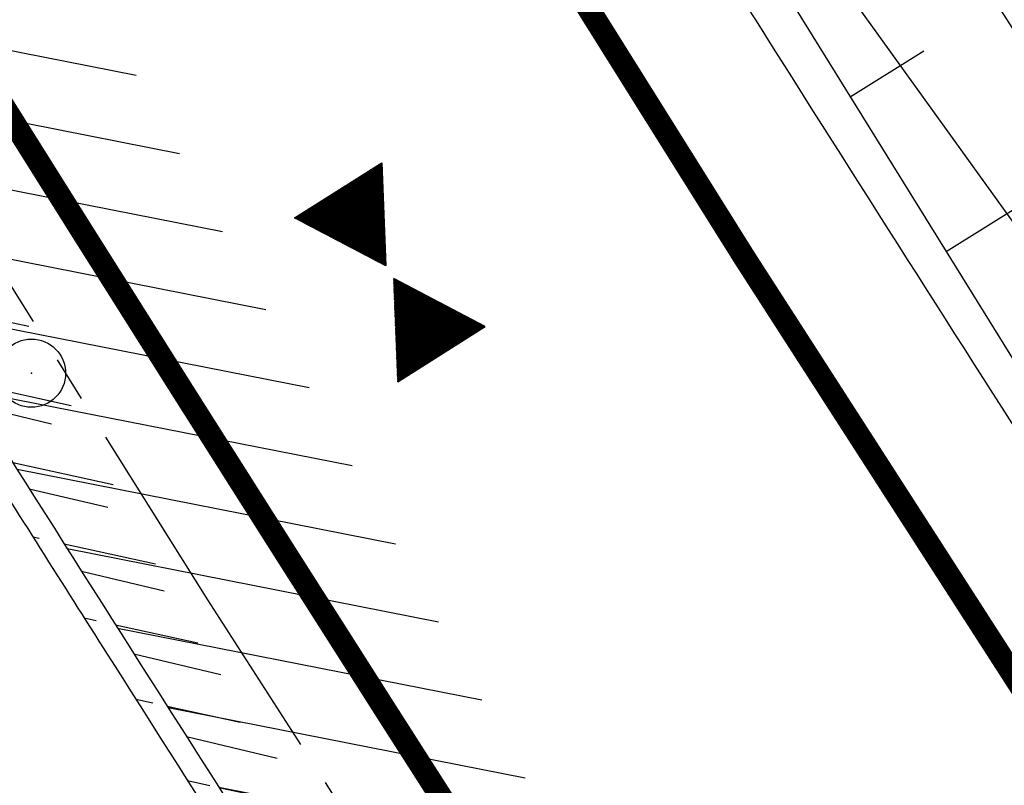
# Model space of a CAD drawing. Extents: x 448150 to 449332, y 437108 to 438384.
# Tile 164 of 172: x 448418 to 448440, y 438098 to 438115. Entities that reach past the tile are written whole.
import ezdxf

# ---------------------------------------------------------------- set-up
doc = ezdxf.new("R2010")
doc.units = 0
doc.header["$LTSCALE"] = 2
doc.header["$MEASUREMENT"] = 0
doc.linetypes.add('ACHSE', pattern=[5.5, 4, -0.5, 0.5, -0.5])
doc.linetypes.add('AUSGEZOGEN', pattern=[0])
doc.layers.get('0').update_dxf_attribs({"linetype": 'AUSGEZOGEN'})
for name, color, linetype in [('211-GRENZL-BAB', 7, 'AUSGEZOGEN'), ('212-GRENZL-BAB', 7, 'AUSGEZOGEN'), ('ACHSETOP', 250, 'ACHSE'), ('BOESCHG', 250, 'AUSGEZOGEN'), ('DB-LS-Waende', 15, 'CONTINUOUS'), ('FBRTOP', 250, 'AUSGEZOGEN'), ('GEF', 1, 'AUSGEZOGEN'), ('MULDE', 250, 'AUSGEZOGEN'), ('SCHLITZRINNE', 200, 'AUSGEZOGEN'), ('SCHSYMBOL', 200, 'AUSGEZOGEN')]:
    doc.layers.add(name, color=color, linetype=linetype)

# ---------------------------------------------------------------- blocks, each defined once
blk = doc.blocks.new('*X41')
at = {"color": 0}
for p, q in [((379.636, 182.407), (379.645, 182.415)), ((379.64, 182.401), (379.654, 182.415)), ((379.643, 182.395), (379.663, 182.415)), ((379.646, 182.39), (379.672, 182.415)), ((379.649, 182.384), (379.68, 182.415)), ((379.653, 182.379), (379.689, 182.415)), ((379.656, 182.373), (379.698, 182.415)), ((379.659, 182.367), (379.707, 182.415)), ((379.662, 182.362), (379.716, 182.415)), ((379.665, 182.356), (379.725, 182.415)), ((379.669, 182.351), (379.733, 182.415)), ((379.672, 182.345), (379.742, 182.415)), ((379.675, 182.339), (379.751, 182.415)), ((379.678, 182.334), (379.76, 182.415)), ((379.682, 182.328), (379.769, 182.415)), ((379.685, 182.323), (379.778, 182.415)), ((379.688, 182.317), (379.786, 182.415)), ((379.691, 182.311), (379.795, 182.415)), ((379.695, 182.306), (379.804, 182.415)), ((379.698, 182.3), (379.813, 182.415)), ((379.701, 182.295), (379.822, 182.415)), ((379.704, 182.289), (379.831, 182.415)), ((379.708, 182.283), (379.839, 182.415)), ((379.711, 182.278), (379.848, 182.415)), ((379.714, 182.272), (379.857, 182.415)), ((379.717, 182.267), (379.866, 182.415)), ((379.72, 182.261), (379.875, 182.415)), ((379.724, 182.255), (379.884, 182.415)), ((379.727, 182.25), (379.892, 182.415)), ((379.73, 182.244), (379.901, 182.415)), ((379.733, 182.239), (379.91, 182.415)), ((379.737, 182.233), (379.919, 182.415)), ((379.74, 182.227), (379.928, 182.415)), ((379.743, 182.222), (379.937, 182.415)), ((379.746, 182.216), (379.946, 182.415)), ((379.75, 182.21), (379.954, 182.415)), ((379.753, 182.205), (379.963, 182.415)), ((379.756, 182.199), (379.972, 182.415)), ((379.759, 182.194), (379.981, 182.415)), ((379.763, 182.188), (379.99, 182.415)), ((379.766, 182.182), (379.999, 182.415)), ((379.769, 182.177), (380.007, 182.415)), ((379.772, 182.171), (380.016, 182.415)), ((379.775, 182.166), (380.025, 182.415)), ((379.779, 182.16), (380.034, 182.415)), ((379.782, 182.154), (380.043, 182.415)), ((379.785, 182.149), (380.052, 182.415)), ((379.788, 182.143), (380.06, 182.415)), ((379.792, 182.138), (380.069, 182.415)), ((379.795, 182.132), (380.078, 182.415)), ((379.798, 182.126), (380.087, 182.415)), ((379.801, 182.121), (380.096, 182.415)), ((379.805, 182.115), (380.105, 182.415)), ((379.808, 182.11), (380.113, 182.415)), ((379.811, 182.104), (380.122, 182.415)), ((379.814, 182.098), (380.131, 182.415)), ((379.818, 182.093), (380.14, 182.415)), ((379.821, 182.087), (380.149, 182.415)), ((379.824, 182.082), (380.158, 182.415)), ((379.827, 182.076), (380.166, 182.415)), ((379.83, 182.07), (380.175, 182.415)), ((379.834, 182.065), (380.184, 182.415)), ((379.837, 182.059), (380.193, 182.415)), ((379.84, 182.054), (380.202, 182.415)), ((379.843, 182.048), (380.211, 182.415)), ((379.847, 182.042), (380.22, 182.415)), ((379.85, 182.037), (380.228, 182.415)), ((379.853, 182.031), (380.237, 182.415)), ((379.856, 182.026), (380.246, 182.415)), ((379.86, 182.02), (380.255, 182.415)), ((379.863, 182.014), (380.264, 182.415)), ((379.866, 182.009), (380.273, 182.415)), ((379.869, 182.003), (380.281, 182.415)), ((379.873, 181.998), (380.29, 182.415)), ((379.876, 181.992), (380.299, 182.415)), ((379.879, 181.986), (380.308, 182.415)), ((379.882, 181.981), (380.317, 182.415)), ((379.885, 181.975), (380.326, 182.415)), ((379.889, 181.97), (380.334, 182.415)), ((379.892, 181.964), (380.343, 182.415)), ((379.895, 181.958), (380.352, 182.415)), ((379.898, 181.953), (380.361, 182.415)), ((379.902, 181.947), (380.37, 182.415)), ((379.905, 181.942), (380.379, 182.415)), ((379.908, 181.936), (380.387, 182.415)), ((379.911, 181.93), (380.396, 182.415)), ((379.915, 181.925), (380.405, 182.415)), ((379.918, 181.919), (380.414, 182.415)), ((379.921, 181.914), (380.423, 182.415)), ((379.924, 181.908), (380.432, 182.415)), ((379.928, 181.902), (380.44, 182.415)), ((379.931, 181.897), (380.449, 182.415)), ((379.934, 181.891), (380.458, 182.415)), ((379.937, 181.885), (380.467, 182.415)), ((379.94, 181.88), (380.476, 182.415)), ((379.944, 181.874), (380.485, 182.415)), ((379.947, 181.869), (380.494, 182.415)), ((379.95, 181.863), (380.502, 182.415)), ((379.953, 181.857), (380.511, 182.415)), ((379.957, 181.852), (380.52, 182.415)), ((379.96, 181.846), (380.529, 182.415)), ((379.963, 181.841), (380.538, 182.415)), ((379.966, 181.835), (380.547, 182.415)), ((379.97, 181.829), (380.555, 182.415)), ((379.973, 181.824), (380.564, 182.415)), ((379.976, 181.818), (380.573, 182.415)), ((379.979, 181.813), (380.582, 182.415)), ((379.983, 181.807), (380.591, 182.415)), ((379.986, 181.801), (380.6, 182.415)), ((379.989, 181.796), (380.608, 182.415)), ((379.992, 181.79), (380.617, 182.415)), ((379.995, 181.785), (380.626, 182.415)), ((379.999, 181.779), (380.635, 182.415)), ((380.002, 181.773), (380.644, 182.415)), ((380.005, 181.768), (380.653, 182.415)), ((380.008, 181.762), (380.661, 182.415)), ((380.012, 181.757), (380.67, 182.415)), ((380.015, 181.751), (380.679, 182.415)), ((380.018, 181.745), (380.688, 182.415)), ((380.021, 181.74), (380.697, 182.415)), ((380.025, 181.734), (380.706, 182.415)), ((380.028, 181.729), (380.714, 182.415)), ((380.031, 181.723), (380.723, 182.415)), ((380.034, 181.717), (380.732, 182.415)), ((380.038, 181.712), (380.741, 182.415)), ((380.041, 181.706), (380.75, 182.415)), ((380.044, 181.701), (380.759, 182.415)), ((380.047, 181.695), (380.768, 182.415)), ((380.05, 181.689), (380.776, 182.415)), ((380.054, 181.684), (380.785, 182.415)), ((380.057, 181.678), (380.794, 182.415)), ((380.06, 181.673), (380.803, 182.415)), ((380.063, 181.667), (380.812, 182.415)), ((380.067, 181.661), (380.821, 182.415)), ((380.07, 181.656), (380.829, 182.415)), ((380.073, 181.65), (380.838, 182.415)), ((380.076, 181.645), (380.847, 182.415)), ((380.08, 181.639), (380.856, 182.415)), ((380.083, 181.633), (380.865, 182.415)), ((380.086, 181.628), (380.874, 182.415)), ((380.089, 181.622), (380.882, 182.415)), ((380.093, 181.617), (380.891, 182.415)), ((380.096, 181.611), (380.9, 182.415)), ((380.099, 181.605), (380.909, 182.415)), ((380.102, 181.6), (380.918, 182.415)), ((380.105, 181.594), (380.927, 182.415)), ((380.109, 181.588), (380.935, 182.415)), ((380.112, 181.583), (380.944, 182.415)), ((380.115, 181.577), (380.953, 182.415)), ((380.118, 181.572), (380.962, 182.415)), ((380.122, 181.566), (380.971, 182.415)), ((380.125, 181.56), (380.98, 182.415)), ((380.128, 181.555), (380.988, 182.415)), ((380.131, 181.549), (380.997, 182.415)), ((380.135, 181.544), (381.006, 182.415)), ((380.138, 181.538), (381.015, 182.415)), ((380.141, 181.532), (381.024, 182.415)), ((380.144, 181.527), (381.033, 182.415)), ((380.148, 181.521), (381.042, 182.415)), ((380.151, 181.516), (381.05, 182.415)), ((380.154, 181.51), (381.059, 182.415)), ((380.157, 181.504), (381.068, 182.415)), ((380.16, 181.499), (381.077, 182.415)), ((380.164, 181.493), (381.086, 182.415)), ((380.167, 181.488), (381.095, 182.415)), ((380.17, 181.482), (381.103, 182.415)), ((380.173, 181.476), (381.112, 182.415)), ((380.177, 181.471), (381.121, 182.415)), ((380.18, 181.465), (381.13, 182.415)), ((380.183, 181.46), (381.139, 182.415)), ((380.186, 181.454), (381.148, 182.415)), ((380.19, 181.448), (381.156, 182.415)), ((380.193, 181.443), (381.165, 182.415)), ((380.196, 181.437), (381.174, 182.415)), ((380.199, 181.432), (381.183, 182.415)), ((380.203, 181.426), (381.192, 182.415)), ((380.206, 181.42), (381.201, 182.415)), ((380.209, 181.415), (381.209, 182.415)), ((380.212, 181.409), (381.218, 182.415)), ((380.215, 181.404), (381.227, 182.415)), ((380.219, 181.398), (381.236, 182.415)), ((380.222, 181.392), (381.245, 182.415)), ((380.225, 181.387), (381.254, 182.415)), ((380.228, 181.381), (381.262, 182.415)), ((380.232, 181.376), (381.271, 182.415)), ((380.235, 181.37), (381.28, 182.415)), ((380.238, 181.364), (381.289, 182.415)), ((380.241, 181.359), (381.298, 182.415)), ((380.245, 181.353), (381.307, 182.415)), ((380.248, 181.348), (381.316, 182.415)), ((380.251, 181.342), (381.324, 182.415)), ((380.254, 181.336), (381.333, 182.415)), ((380.258, 181.331), (381.342, 182.415)), ((380.261, 181.325), (381.351, 182.415)), ((380.27, 181.308), (381.344, 182.382)), ((380.274, 181.303), (381.332, 182.361)), ((380.277, 181.297), (381.32, 182.34)), ((380.28, 181.292), (381.308, 182.32)), ((380.283, 181.286), (381.296, 182.299)), ((380.287, 181.28), (381.284, 182.278)), ((380.29, 181.275), (381.272, 182.257)), ((380.293, 181.269), (381.26, 182.236)), ((380.296, 181.263), (381.248, 182.215)), ((380.3, 181.258), (381.236, 182.194)), ((380.303, 181.252), (381.224, 182.173)), ((380.306, 181.247), (381.212, 182.152)), ((380.309, 181.241), (381.2, 182.131)), ((380.313, 181.235), (381.187, 182.11)), ((380.316, 181.23), (381.175, 182.089)), ((380.319, 181.224), (381.163, 182.069)), ((380.322, 181.219), (381.151, 182.048)), ((380.325, 181.213), (381.139, 182.027)), ((380.329, 181.207), (381.127, 182.006)), ((380.332, 181.202), (381.115, 181.985)), ((380.335, 181.196), (381.103, 181.964)), ((380.338, 181.191), (381.091, 181.943)), ((380.342, 181.185), (381.079, 181.922)), ((380.345, 181.179), (381.067, 181.901)), ((380.348, 181.174), (381.055, 181.88)), ((380.351, 181.168), (381.043, 181.859)), ((380.355, 181.163), (381.031, 181.839)), ((380.358, 181.157), (381.018, 181.818)), ((380.361, 181.151), (381.006, 181.797)), ((380.364, 181.146), (380.994, 181.776)), ((380.368, 181.14), (380.982, 181.755)), ((380.371, 181.135), (380.97, 181.734)), ((380.374, 181.129), (380.958, 181.713)), ((380.377, 181.123), (380.946, 181.692)), ((380.38, 181.118), (380.934, 181.671)), ((380.384, 181.112), (380.922, 181.65)), ((380.387, 181.107), (380.91, 181.629)), ((380.39, 181.101), (380.898, 181.608)), ((380.393, 181.095), (380.886, 181.588)), ((380.397, 181.09), (380.874, 181.567)), ((380.4, 181.084), (380.861, 181.546)), ((380.403, 181.079), (380.849, 181.525)), ((380.406, 181.073), (380.837, 181.504)), ((380.41, 181.067), (380.825, 181.483)), ((380.413, 181.062), (380.813, 181.462)), ((380.416, 181.056), (380.801, 181.441)), ((380.419, 181.051), (380.789, 181.42)), ((380.423, 181.045), (380.777, 181.399)), ((380.426, 181.039), (380.765, 181.378)), ((380.429, 181.034), (380.753, 181.358)), ((380.432, 181.028), (380.741, 181.337)), ((380.435, 181.023), (380.729, 181.316)), ((380.439, 181.017), (380.717, 181.295)), ((380.442, 181.011), (380.705, 181.274)), ((380.445, 181.006), (380.692, 181.253)), ((380.448, 181), (380.68, 181.232)), ((380.452, 180.995), (380.668, 181.211)), ((380.455, 180.989), (380.656, 181.19)), ((380.458, 180.983), (380.644, 181.169)), ((380.461, 180.978), (380.632, 181.148)), ((380.465, 180.972), (380.62, 181.127)), ((380.468, 180.966), (380.608, 181.107)), ((380.471, 180.961), (380.596, 181.086)), ((380.474, 180.955), (380.584, 181.065)), ((380.478, 180.95), (380.572, 181.044)), ((380.481, 180.944), (380.56, 181.023)), ((380.484, 180.938), (380.548, 181.002)), ((380.487, 180.933), (380.535, 180.981)), ((380.49, 180.927), (380.523, 180.96)), ((380.494, 180.922), (380.511, 180.939)), ((380.414, 180.523), (380.52, 180.63)), ((380.426, 180.544), (380.517, 180.635)), ((380.438, 180.565), (380.513, 180.641)), ((380.45, 180.586), (380.51, 180.646)), ((380.462, 180.607), (380.507, 180.652)), ((380.474, 180.628), (380.504, 180.658)), ((380.486, 180.649), (380.5, 180.663)), ((380.051, 179.896), (380.617, 180.462)), ((380.063, 179.917), (380.614, 180.467)), ((380.075, 179.938), (380.61, 180.473)), ((380.088, 179.959), (380.607, 180.478)), ((380.1, 179.98), (380.604, 180.484)), ((380.112, 180), (380.601, 180.49)), ((380.124, 180.021), (380.598, 180.495)), ((380.136, 180.042), (380.594, 180.501)), ((380.148, 180.063), (380.591, 180.506)), ((380.16, 180.084), (380.588, 180.512)), ((380.172, 180.105), (380.585, 180.518)), ((380.184, 180.126), (380.581, 180.523)), ((380.196, 180.147), (380.578, 180.529)), ((380.208, 180.168), (380.575, 180.534)), ((380.22, 180.189), (380.572, 180.54)), ((380.232, 180.21), (380.568, 180.546)), ((380.245, 180.231), (380.565, 180.551)), ((380.257, 180.251), (380.562, 180.557)), ((380.269, 180.272), (380.559, 180.562)), ((380.281, 180.293), (380.555, 180.568)), ((380.293, 180.314), (380.552, 180.574)), ((380.305, 180.335), (380.549, 180.579)), ((380.317, 180.356), (380.546, 180.585)), ((380.329, 180.377), (380.543, 180.59)), ((380.341, 180.398), (380.539, 180.596)), ((380.353, 180.419), (380.536, 180.602)), ((380.365, 180.44), (380.533, 180.607)), ((380.377, 180.461), (380.53, 180.613)), ((380.389, 180.481), (380.526, 180.618)), ((380.401, 180.502), (380.523, 180.624)), ((379.701, 179.289), (380.711, 180.299)), ((379.713, 179.31), (380.708, 180.305)), ((379.725, 179.331), (380.704, 180.31)), ((379.737, 179.352), (380.701, 180.316)), ((379.749, 179.373), (380.698, 180.321)), ((379.762, 179.394), (380.695, 180.327)), ((379.774, 179.415), (380.691, 180.333)), ((379.786, 179.436), (380.688, 180.338)), ((379.798, 179.457), (380.685, 180.344)), ((379.81, 179.478), (380.682, 180.349)), ((379.822, 179.499), (380.678, 180.355)), ((379.834, 179.519), (380.675, 180.361)), ((379.846, 179.54), (380.672, 180.366)), ((379.858, 179.561), (380.669, 180.372)), ((379.87, 179.582), (380.665, 180.378)), ((379.882, 179.603), (380.662, 180.383)), ((379.894, 179.624), (380.659, 180.389)), ((379.906, 179.645), (380.656, 180.394)), ((379.919, 179.666), (380.653, 180.4)), ((379.931, 179.687), (380.649, 180.406)), ((379.943, 179.708), (380.646, 180.411)), ((379.955, 179.729), (380.643, 180.417)), ((379.967, 179.75), (380.64, 180.422)), ((379.979, 179.77), (380.636, 180.428)), ((379.991, 179.791), (380.633, 180.434)), ((380.003, 179.812), (380.63, 180.439)), ((380.015, 179.833), (380.627, 180.445)), ((380.027, 179.854), (380.623, 180.45)), ((380.039, 179.875), (380.62, 180.456)), ((379.629, 179.164), (380.73, 180.265)), ((379.641, 179.185), (380.727, 180.271)), ((379.642, 179.169), (380.733, 180.26)), ((379.651, 179.169), (380.737, 180.254)), ((379.653, 179.206), (380.724, 180.277)), ((379.66, 179.169), (380.74, 180.249)), ((379.665, 179.227), (380.72, 180.282)), ((379.669, 179.169), (380.743, 180.243)), ((379.677, 179.248), (380.717, 180.288)), ((379.678, 179.169), (380.746, 180.237)), ((379.686, 179.169), (380.75, 180.232)), ((379.689, 179.269), (380.714, 180.293)), ((379.695, 179.169), (380.753, 180.226)), ((379.704, 179.169), (380.756, 180.221)), ((379.713, 179.169), (380.759, 180.215)), ((379.722, 179.169), (380.763, 180.209)), ((379.731, 179.169), (380.766, 180.204)), ((379.739, 179.169), (380.769, 180.198)), ((379.748, 179.169), (380.772, 180.193)), ((379.757, 179.169), (380.775, 180.187)), ((379.766, 179.169), (380.779, 180.181)), ((379.775, 179.169), (380.782, 180.176)), ((379.784, 179.169), (380.785, 180.17)), ((379.792, 179.169), (380.788, 180.165)), ((379.801, 179.169), (380.792, 180.159)), ((379.81, 179.169), (380.795, 180.153)), ((379.819, 179.169), (380.798, 180.148)), ((379.828, 179.169), (380.801, 180.142)), ((379.837, 179.169), (380.805, 180.137)), ((379.845, 179.169), (380.808, 180.131)), ((379.854, 179.169), (380.811, 180.125)), ((379.863, 179.169), (380.814, 180.12)), ((379.872, 179.169), (380.818, 180.114)), ((379.881, 179.169), (380.821, 180.109)), ((379.89, 179.169), (380.824, 180.103)), ((379.899, 179.169), (380.827, 180.097)), ((379.907, 179.169), (380.83, 180.092)), ((379.916, 179.169), (380.834, 180.086)), ((379.925, 179.169), (380.837, 180.081)), ((379.934, 179.169), (380.84, 180.075)), ((379.943, 179.169), (380.843, 180.069)), ((379.952, 179.169), (380.847, 180.064)), ((379.96, 179.169), (380.85, 180.058)), ((379.969, 179.169), (380.853, 180.052)), ((379.978, 179.169), (380.856, 180.047)), ((379.987, 179.169), (380.86, 180.041)), ((379.996, 179.169), (380.863, 180.036)), ((380.005, 179.169), (380.866, 180.03)), ((380.013, 179.169), (380.869, 180.024)), ((380.022, 179.169), (380.873, 180.019)), ((380.031, 179.169), (380.876, 180.013)), ((380.04, 179.169), (380.879, 180.008)), ((380.049, 179.169), (380.882, 180.002)), ((380.058, 179.169), (380.885, 179.996)), ((380.066, 179.169), (380.889, 179.991)), ((380.075, 179.169), (380.892, 179.985)), ((380.084, 179.169), (380.895, 179.98)), ((380.093, 179.169), (380.898, 179.974)), ((380.102, 179.169), (380.902, 179.968)), ((380.111, 179.169), (380.905, 179.963)), ((380.119, 179.169), (380.908, 179.957)), ((380.128, 179.169), (380.911, 179.952)), ((380.137, 179.169), (380.915, 179.946)), ((380.146, 179.169), (380.918, 179.94)), ((380.155, 179.169), (380.921, 179.935)), ((380.164, 179.169), (380.924, 179.929)), ((380.173, 179.169), (380.928, 179.924)), ((380.181, 179.169), (380.931, 179.918)), ((380.19, 179.169), (380.934, 179.912)), ((380.199, 179.169), (380.937, 179.907)), ((380.208, 179.169), (380.94, 179.901)), ((380.217, 179.169), (380.944, 179.896)), ((380.226, 179.169), (380.947, 179.89)), ((380.234, 179.169), (380.95, 179.884)), ((380.243, 179.169), (380.953, 179.879)), ((380.252, 179.169), (380.957, 179.873)), ((380.261, 179.169), (380.96, 179.868)), ((380.27, 179.169), (380.963, 179.862)), ((380.279, 179.169), (380.966, 179.856)), ((380.287, 179.169), (380.97, 179.851)), ((380.296, 179.169), (380.973, 179.845)), ((380.305, 179.169), (380.976, 179.84)), ((380.314, 179.169), (380.979, 179.834)), ((380.323, 179.169), (380.983, 179.828)), ((380.332, 179.169), (380.986, 179.823)), ((380.34, 179.169), (380.989, 179.817)), ((380.349, 179.169), (380.992, 179.812)), ((380.358, 179.169), (380.995, 179.806)), ((380.367, 179.169), (380.999, 179.8)), ((380.376, 179.169), (381.002, 179.795)), ((380.385, 179.169), (381.005, 179.789)), ((380.394, 179.169), (381.008, 179.784)), ((380.402, 179.169), (381.012, 179.778)), ((380.411, 179.169), (381.015, 179.772)), ((380.42, 179.169), (381.018, 179.767)), ((380.429, 179.169), (381.021, 179.761)), ((380.438, 179.169), (381.025, 179.756)), ((380.447, 179.169), (381.028, 179.75)), ((380.455, 179.169), (381.031, 179.744)), ((380.464, 179.169), (381.034, 179.739)), ((380.473, 179.169), (381.038, 179.733)), ((380.482, 179.169), (381.041, 179.727)), ((380.491, 179.169), (381.044, 179.722)), ((380.5, 179.169), (381.047, 179.716)), ((380.508, 179.169), (381.05, 179.711)), ((380.517, 179.169), (381.054, 179.705)), ((380.526, 179.169), (381.057, 179.699)), ((380.535, 179.169), (381.06, 179.694)), ((380.544, 179.169), (381.063, 179.688)), ((380.553, 179.169), (381.067, 179.683)), ((380.561, 179.169), (381.07, 179.677)), ((380.57, 179.169), (381.073, 179.671)), ((380.579, 179.169), (381.076, 179.666)), ((380.588, 179.169), (381.08, 179.66)), ((380.597, 179.169), (381.083, 179.655)), ((380.606, 179.169), (381.086, 179.649)), ((380.614, 179.169), (381.089, 179.643)), ((380.623, 179.169), (381.093, 179.638)), ((380.632, 179.169), (381.096, 179.632)), ((380.641, 179.169), (381.099, 179.627)), ((380.65, 179.169), (381.102, 179.621)), ((380.659, 179.169), (381.105, 179.615)), ((380.668, 179.169), (381.109, 179.61)), ((380.676, 179.169), (381.112, 179.604)), ((380.685, 179.169), (381.115, 179.599)), ((380.694, 179.169), (381.118, 179.593)), ((380.703, 179.169), (381.122, 179.587)), ((380.712, 179.169), (381.125, 179.582)), ((380.721, 179.169), (381.128, 179.576)), ((380.729, 179.169), (381.131, 179.571)), ((380.738, 179.169), (381.135, 179.565)), ((380.747, 179.169), (381.138, 179.559)), ((380.756, 179.169), (381.141, 179.554)), ((380.765, 179.169), (381.144, 179.548)), ((380.774, 179.169), (381.148, 179.543)), ((380.782, 179.169), (381.151, 179.537)), ((380.791, 179.169), (381.154, 179.531)), ((380.8, 179.169), (381.157, 179.526)), ((380.809, 179.169), (381.16, 179.52)), ((380.818, 179.169), (381.164, 179.515)), ((380.827, 179.169), (381.167, 179.509)), ((380.835, 179.169), (381.17, 179.503)), ((380.844, 179.169), (381.173, 179.498)), ((380.853, 179.169), (381.177, 179.492)), ((380.862, 179.169), (381.18, 179.487)), ((380.871, 179.169), (381.183, 179.481)), ((380.88, 179.169), (381.186, 179.475)), ((380.888, 179.169), (381.19, 179.47)), ((380.897, 179.169), (381.193, 179.464)), ((380.906, 179.169), (381.196, 179.459)), ((380.915, 179.169), (381.199, 179.453)), ((380.924, 179.169), (381.203, 179.447)), ((380.933, 179.169), (381.206, 179.442)), ((380.942, 179.169), (381.209, 179.436)), ((380.95, 179.169), (381.212, 179.43)), ((380.959, 179.169), (381.215, 179.425)), ((380.968, 179.169), (381.219, 179.419)), ((380.977, 179.169), (381.222, 179.414)), ((380.986, 179.169), (381.225, 179.408)), ((380.995, 179.169), (381.228, 179.402)), ((381.003, 179.169), (381.232, 179.397)), ((381.012, 179.169), (381.235, 179.391)), ((381.021, 179.169), (381.238, 179.386)), ((381.03, 179.169), (381.241, 179.38)), ((381.039, 179.169), (381.245, 179.374)), ((381.048, 179.169), (381.248, 179.369)), ((381.056, 179.169), (381.251, 179.363)), ((381.065, 179.169), (381.254, 179.358)), ((381.074, 179.169), (381.258, 179.352)), ((381.083, 179.169), (381.261, 179.346)), ((381.092, 179.169), (381.264, 179.341)), ((381.101, 179.169), (381.267, 179.335)), ((381.109, 179.169), (381.27, 179.33)), ((381.118, 179.169), (381.274, 179.324)), ((381.127, 179.169), (381.277, 179.318)), ((381.136, 179.169), (381.28, 179.313)), ((381.145, 179.169), (381.283, 179.307)), ((381.154, 179.169), (381.287, 179.302)), ((381.162, 179.169), (381.29, 179.296)), ((381.171, 179.169), (381.293, 179.29)), ((381.18, 179.169), (381.296, 179.285)), ((381.189, 179.169), (381.3, 179.279)), ((381.198, 179.169), (381.303, 179.274)), ((381.207, 179.169), (381.306, 179.268)), ((381.216, 179.169), (381.309, 179.262)), ((381.224, 179.169), (381.313, 179.257)), ((381.233, 179.169), (381.316, 179.251)), ((381.242, 179.169), (381.319, 179.246)), ((381.251, 179.169), (381.322, 179.24)), ((381.26, 179.169), (381.325, 179.234)), ((381.269, 179.169), (381.329, 179.229)), ((381.277, 179.169), (381.332, 179.223)), ((381.286, 179.169), (381.335, 179.218)), ((381.295, 179.169), (381.338, 179.212)), ((381.304, 179.169), (381.342, 179.206)), ((381.313, 179.169), (381.345, 179.201)), ((381.322, 179.169), (381.348, 179.195)), ((381.33, 179.169), (381.351, 179.19)), ((381.339, 179.169), (381.355, 179.184)), ((381.348, 179.169), (381.358, 179.178))]:
    blk.add_line(p, q, dxfattribs=at)
blk = doc.blocks.new('TIEFP')
at = {"color": 0}
for points in [[(0.005, 0.151), (-1.131, 2.118), (1.141, 2.118)], [(0.005, -0.172), (-1.131, -2.139), (1.141, -2.139)]]:
    blk.add_lwpolyline(points, close=True, dxfattribs=at)
at = {"color": 0, "xscale": 1.311372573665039, "yscale": 1.311372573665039, "zscale": 1.311372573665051}
blk.add_blockref('*X41', (-498.969, -237.096), dxfattribs=at)
blk = doc.blocks.new('GST')
at = {"color": 0}
blk.add_circle((0, 0), 0.75, dxfattribs=at)
blk.add_point((0, 0), dxfattribs=at)

msp = doc.modelspace()

# ---------------------------------------------------------------- hatches: boundary and pattern name
at = {"layer": 'SCHLITZRINNE'}
h = msp.add_hatch(dxfattribs=at)
h.set_pattern_fill('_USER,_O', color=256, scale=1.5, angle=45, pattern_type=0)
h.set_pattern_definition([(346.6471, (448402.703, 438130.2319), (0.3464215, 1.459449), [])])
edge = h.paths.add_edge_path()
edge.add_arc((449904.241, 439087.127), 1777.856, 203.318125, 203.482666)
edge.add_arc((450830.09, 439489.365), 2787.308, 203.482666, 203.768673)
edge.add_arc((449457.11, 438884.705), 1287.078, 203.768673, 204.197754)
edge.add_arc((451276.919, 439702.474), 3282.184, 204.197754, 204.466449)
edge.add_arc((449906.006, 439078.682), 1776.024, 204.466449, 205.272973)
edge.add_arc((449910.816, 439080.953), 1781.344, 205.272973, 206.078292)
edge.add_arc((451264.489, 439743.474), 3288.448, 206.078292, 206.346738)
edge.add_arc((449467.425, 438853.485), 1283.076, 206.346738, 206.776498)
edge.add_arc((450802.564, 439527.226), 2778.577, 206.776498, 207.063192)
edge.add_arc((449911.383, 439071.907), 1777.817, 207.063191, 207.421606)
edge.add_arc((450110.431, 439175.179), 2002.061, 207.421606, 207.779675)
edge.add_arc((450110.948, 439175.452), 2002.646, 207.779675, 208.137692)
edge.add_arc((450111.73, 439175.87), 2003.533, 208.137692, 208.495408)
edge.add_arc((450113.785, 439176.985), 2005.87, 208.495408, 208.852916)
edge.add_arc((450109.179, 439174.448), 2000.613, 208.852916, 209.211314)
edge.add_arc((450108.358, 439173.989), 1999.672, 209.211314, 209.569796)
edge.add_arc((450107.203, 439173.333), 1998.343, 209.569796, 209.928803)
edge.add_arc((450102.314, 439170.519), 1992.703, 209.928803, 210.288319)
edge.add_arc((450111.316, 439175.777), 2003.127, 210.288319, 210.645775)
edge.add_arc((450119.743, 439180.769), 2012.922, 210.645775, 211.002361)
edge.add_arc((450119.644, 439180.71), 2012.806, 211.002361, 211.359165)
edge.add_arc((450107.59, 439173.364), 1998.691, 211.359165, 211.717226)
edge.add_arc((450101.479, 439169.587), 1991.506, 211.717226, 212.076564)
edge.add_arc((450113.556, 439177.156), 2005.759, 212.076564, 212.434624)
edge.add_arc((450112.626, 439176.565), 2004.657, 212.434624, 212.79251)
edge.add_arc((450107.744, 439173.42), 1998.85, 212.79251, 213.150917)
edge.add_arc((450108.762, 439174.085), 2000.066, 213.150917, 213.509547)
edge.add_arc((450105.418, 439171.871), 1996.056, 213.509547, 213.868537)
edge.add_arc((450110.46, 439175.254), 2002.127, 213.868537, 214.225936)
edge.add_arc((450122.838, 439183.675), 2017.098, 214.225936, 214.582007)
edge.add_arc((450116.672, 439179.424), 2009.609, 214.582007, 214.939825)
edge.add_arc((450097.028, 439165.7), 1985.645, 214.939825, 215.299796)
edge.add_arc((450097.522, 439166.05), 1986.251, 215.299796, 215.6597)
edge.add_arc((450116.045, 439179.34), 2009.049, 215.6597, 216.017557)
edge.add_arc((450123.924, 439185.069), 2018.791, 216.017557, 216.373476)
edge.add_arc((450109.338, 439174.325), 2000.675, 216.373476, 216.722463)
edge.add_arc((450119.644, 439180.71), 2013.306, 211.128908, 211.359165)
edge.add_arc((450107.59, 439173.364), 1999.191, 211.359165, 211.717226)
edge.add_arc((450101.479, 439169.587), 1992.006, 211.717226, 212.076564)
edge.add_arc((450113.556, 439177.156), 2006.259, 212.076564, 212.234447)
h = msp.add_hatch(dxfattribs=at)
h.set_pattern_fill('_USER,_O', color=256, scale=1.5, angle=45, pattern_type=0)
h.set_pattern_definition([(347.6119, (448421.49, 438100.1306), (0.321798, 1.4650754), [])])
edge = h.paths.add_edge_path()
edge.add_arc((449904.241, 439087.127), 1777.856, 203.318125, 203.482666)
edge.add_arc((450830.09, 439489.365), 2787.308, 203.482666, 203.768673)
edge.add_arc((449457.11, 438884.705), 1287.078, 203.768673, 204.197754)
edge.add_arc((451276.919, 439702.474), 3282.184, 204.197754, 204.466449)
edge.add_arc((449906.006, 439078.682), 1776.024, 204.466449, 205.272973)
edge.add_arc((449910.816, 439080.953), 1781.344, 205.272973, 206.078292)
edge.add_arc((451264.489, 439743.474), 3288.448, 206.078292, 206.346738)
edge.add_arc((449467.425, 438853.485), 1283.076, 206.346738, 206.776498)
edge.add_arc((450802.564, 439527.226), 2778.577, 206.776498, 207.063192)
edge.add_arc((449911.383, 439071.907), 1777.817, 207.063191, 207.421606)
edge.add_arc((450110.431, 439175.179), 2002.061, 207.421606, 207.779675)
edge.add_arc((450110.948, 439175.452), 2002.646, 207.779675, 208.137692)
edge.add_arc((450111.73, 439175.87), 2003.533, 208.137692, 208.495408)
edge.add_arc((450113.785, 439176.985), 2005.87, 208.495408, 208.852916)
edge.add_arc((450109.179, 439174.448), 2000.613, 208.852916, 209.211314)
edge.add_arc((450108.358, 439173.989), 1999.672, 209.211314, 209.569796)
edge.add_arc((450107.203, 439173.333), 1998.343, 209.569796, 209.928803)
edge.add_arc((450102.314, 439170.519), 1992.703, 209.928803, 210.288319)
edge.add_arc((450111.316, 439175.777), 2003.127, 210.288319, 210.645775)
edge.add_arc((450119.743, 439180.769), 2012.922, 210.645775, 211.002361)
edge.add_arc((450119.644, 439180.71), 2012.806, 211.002361, 211.359165)
edge.add_arc((450107.59, 439173.364), 1998.691, 211.359165, 211.717226)
edge.add_arc((450101.479, 439169.587), 1991.506, 211.717226, 212.076564)
edge.add_arc((450113.556, 439177.156), 2005.759, 212.076564, 212.434624)
edge.add_arc((450112.626, 439176.565), 2004.657, 212.434624, 212.79251)
edge.add_arc((450107.744, 439173.42), 1998.85, 212.79251, 213.150917)
edge.add_arc((450108.762, 439174.085), 2000.066, 213.150917, 213.509547)
edge.add_arc((450105.418, 439171.871), 1996.056, 213.509547, 213.868537)
edge.add_arc((450110.46, 439175.254), 2002.127, 213.868537, 214.225936)
edge.add_arc((450122.838, 439183.675), 2017.098, 214.225936, 214.582007)
edge.add_arc((450116.672, 439179.424), 2009.609, 214.582007, 214.939825)
edge.add_arc((450097.028, 439165.7), 1985.645, 214.939825, 215.299796)
edge.add_arc((450097.522, 439166.05), 1986.251, 215.299796, 215.6597)
edge.add_arc((450116.045, 439179.34), 2009.049, 215.6597, 216.017557)
edge.add_arc((450123.924, 439185.069), 2018.791, 216.017557, 216.373476)
edge.add_arc((450109.338, 439174.325), 2000.675, 216.373476, 216.722463)
edge.add_arc((450113.556, 439177.156), 2006.259, 212.277367, 212.434624)
edge.add_arc((450112.626, 439176.565), 2005.157, 212.434624, 212.79251)
edge.add_arc((450107.744, 439173.42), 1999.35, 212.79251, 213.090756)
h = msp.add_hatch(dxfattribs=at)
h.set_pattern_fill('_USER,_O', color=256, scale=1.5, angle=45, pattern_type=0)
h.set_pattern_definition([(348.87313, (448443.181, 438066.7889), (0.289473, 1.4718034), [])])
edge = h.paths.add_edge_path()
edge.add_arc((449904.241, 439087.127), 1777.856, 203.318125, 203.482666)
edge.add_arc((450830.09, 439489.365), 2787.308, 203.482666, 203.768673)
edge.add_arc((449457.11, 438884.705), 1287.078, 203.768673, 204.197754)
edge.add_arc((451276.919, 439702.474), 3282.184, 204.197754, 204.466449)
edge.add_arc((449906.006, 439078.682), 1776.024, 204.466449, 205.272973)
edge.add_arc((449910.816, 439080.953), 1781.344, 205.272973, 206.078292)
edge.add_arc((451264.489, 439743.474), 3288.448, 206.078292, 206.346738)
edge.add_arc((449467.425, 438853.485), 1283.076, 206.346738, 206.776498)
edge.add_arc((450802.564, 439527.226), 2778.577, 206.776498, 207.063192)
edge.add_arc((449911.383, 439071.907), 1777.817, 207.063191, 207.421606)
edge.add_arc((450110.431, 439175.179), 2002.061, 207.421606, 207.779675)
edge.add_arc((450110.948, 439175.452), 2002.646, 207.779675, 208.137692)
edge.add_arc((450111.73, 439175.87), 2003.533, 208.137692, 208.495408)
edge.add_arc((450113.785, 439176.985), 2005.87, 208.495408, 208.852916)
edge.add_arc((450109.179, 439174.448), 2000.613, 208.852916, 209.211314)
edge.add_arc((450108.358, 439173.989), 1999.672, 209.211314, 209.569796)
edge.add_arc((450107.203, 439173.333), 1998.343, 209.569796, 209.928803)
edge.add_arc((450102.314, 439170.519), 1992.703, 209.928803, 210.288319)
edge.add_arc((450111.316, 439175.777), 2003.127, 210.288319, 210.645775)
edge.add_arc((450119.743, 439180.769), 2012.922, 210.645775, 211.002361)
edge.add_arc((450119.644, 439180.71), 2012.806, 211.002361, 211.359165)
edge.add_arc((450107.59, 439173.364), 1998.691, 211.359165, 211.717226)
edge.add_arc((450101.479, 439169.587), 1991.506, 211.717226, 212.076564)
edge.add_arc((450113.556, 439177.156), 2005.759, 212.076564, 212.434624)
edge.add_arc((450112.626, 439176.565), 2004.657, 212.434624, 212.79251)
edge.add_arc((450107.744, 439173.42), 1998.85, 212.79251, 213.150917)
edge.add_arc((450108.762, 439174.085), 2000.066, 213.150917, 213.509547)
edge.add_arc((450105.418, 439171.871), 1996.056, 213.509547, 213.868537)
edge.add_arc((450110.46, 439175.254), 2002.127, 213.868537, 214.225936)
edge.add_arc((450122.838, 439183.675), 2017.098, 214.225936, 214.582007)
edge.add_arc((450116.672, 439179.424), 2009.609, 214.582007, 214.939825)
edge.add_arc((450097.028, 439165.7), 1985.645, 214.939825, 215.299796)
edge.add_arc((450097.522, 439166.05), 1986.251, 215.299796, 215.6597)
edge.add_arc((450116.045, 439179.34), 2009.049, 215.6597, 216.017557)
edge.add_arc((450123.924, 439185.069), 2018.791, 216.017557, 216.373476)
edge.add_arc((450109.338, 439174.325), 2000.675, 216.373476, 216.722463)
edge.add_arc((450107.744, 439173.42), 1999.35, 213.133824, 213.150917)
edge.add_arc((450108.762, 439174.085), 2000.566, 213.150917, 213.509547)
edge.add_arc((450105.418, 439171.871), 1996.556, 213.509547, 213.868537)
edge.add_arc((450110.46, 439175.254), 2002.627, 213.868537, 214.225936)
edge.add_arc((450122.838, 439183.675), 2017.598, 214.225936, 214.582007)
edge.add_arc((450116.672, 439179.424), 2010.109, 214.582007, 214.805817)

# ---------------------------------------------------------------- linework, layer by layer
at = {"layer": '211-GRENZL-BAB', "flags": 128}
msp.add_lwpolyline([(448434.759, 438118.171), (448450.444, 438096.394)], dxfattribs=at)
at = {"layer": '212-GRENZL-BAB', "flags": 128}
msp.add_lwpolyline([(448434.757, 438118.174), (448467.405, 438072.847)], dxfattribs=at)
at = {"layer": 'ACHSETOP', "flags": 128}
msp.add_lwpolyline([(448380.241, 438171.899), (448383.346, 438166.505), (448396.089, 438144.997), (448409.099, 438123.649), (448422.375, 438102.466), (448435.915, 438081.45), (448449.717, 438060.605), (448463.778, 438039.935), (448478.096, 438019.441), (448492.67, 437999.129), (448507.496, 437979), (448522.573, 437959.057), (448537.897, 437939.305), (448553.468, 437919.746), (448569.282, 437900.384), (448585.336, 437881.22), (448601.629, 437862.258), (448618.157, 437843.502), (448634.919, 437824.954), (448651.911, 437806.617), (448669.131, 437788.493), (448686.577, 437770.586), (448704.244, 437752.899), (448722.132, 437735.434), (448740.236, 437718.194), (448758.555, 437701.181), (448777.084, 437684.399), (448795.822, 437667.85), (448814.766, 437651.536), (448833.911, 437635.46), (448853.257, 437619.625), (448872.798, 437604.033), (448888.336, 437591.917), (448892.529, 437588.68), (448912.32, 437573.405), (448932.11, 437558.129), (448951.9, 437542.854), (449011.271, 437497.027), (449090.432, 437435.925), (449169.594, 437374.823), (449183.702, 437363.933)], dxfattribs=at)
at = {"layer": 'BOESCHG'}
for p, q in [((448436.508, 438113.524), (448438.127, 438114.529)), ((448438.617, 438110.126), (448441.938, 438112.187))]:
    msp.add_line(p, q, dxfattribs=at)
msp.add_lwpolyline([(448393.927, 438183.29), (448403.024, 438167.48), (448450.048, 438091.708), (448475.642, 438053.524), (448507.383, 438008.771), (448509.104, 438008.667)], dxfattribs=at)
at = {"layer": 'BOESCHG', "flags": 128}
for points in [[(448379.349, 438127.959, -0.000261), (448391.578, 438107.504, -0.000529), (448397.599, 438097.397, -0.000088), (448414.225, 438069.409, 0.000498), (448417.178, 438064.446, 0.005422), (448424.455, 438052.543, 0.003603), (448435.728, 438034.827, 0.004021), (448440.725, 438027.233, 0.002111), (448450.417, 438012.889, 0.006524), (448455.937, 438005.017, 0.001802), (448476.395, 437976.85, 0.012201), (448477.526, 437975.38, 0.002652), (448482.929, 437968.778)], [(448482.122, 437967.893, -0.000944), (448476.91, 437974.806, -0.004303), (448475.783, 437976.334, -0.00062), (448452.409, 438008.685, -0.005394), (448449.768, 438012.434, -0.00315), (448443.887, 438021.093, -0.002068), (448435.071, 438034.372, -0.002776), (448423.085, 438052.809, -0.004709), (448416.183, 438063.782, -0.003954), (448415.535, 438064.852, -0.000133), (448396.591, 438096.746, -0.003573), (448390.613, 438106.983, -0.001784), (448378.861, 438127.61)]]:
    msp.add_lwpolyline(points, format="xyb", dxfattribs=at)
at = {"layer": 'DB-LS-Waende', "linetype": 'Continuous'}
msp.add_ellipse((452024.116, 439906.817), major_axis=(-1571.28, 3777.487), ratio=1, start_param=1.625185, end_param=1.67263, dxfattribs=at)
at = {"layer": 'FBRTOP'}
msp.add_lwpolyline([(448393.474, 438182.913, 0.001148), (448398.026, 438175.079, 0.00156), (448404.302, 438164.41, 0.001556), (448410.661, 438153.753, 0.001557), (448417.089, 438143.131, 0.001562), (448423.56, 438132.587, 0.001568), (448430.097, 438122.083, 0.001562), (448436.723, 438111.584, 0.001562), (448443.408, 438101.137, 0.001564), (448450.148, 438090.747, 0.001565), (448456.962, 438080.386, 0.001566), (448463.833, 438070.079, 0.001559), (448470.759, 438059.829, 0.001554), (448477.774, 438049.584, 0.001561), (448484.862, 438039.372, 0.001571), (448491.971, 438029.265, 0.00157), (448499.143, 438019.201, 0.001561), (448506.421, 438009.126, 0.000234), (448507.524, 438007.61, 0.00156)], format="xyb", dxfattribs=at)
at = {"layer": 'FBRTOP', "const_width": 0.5}
msp.add_lwpolyline([(448391.162, 438180.989), (448395.435, 438173.566), (448408.089, 438152.208), (448421.008, 438131.009), (448434.191, 438109.975), (448447.636, 438089.106), (448461.342, 438068.407), (448475.305, 438047.882), (448489.522, 438027.531), (448503.994, 438007.361), (448518.716, 437987.373), (448533.688, 437967.57), (448548.905, 437947.956), (448564.366, 437928.534), (448580.07, 437909.308), (448596.012, 437890.277), (448612.191, 437871.448), (448628.603, 437852.824), (448645.247, 437834.406), (448662.121, 437816.197), (448679.22, 437798.2), (448696.544, 437780.418), (448713.765, 437763.177)], dxfattribs=at)
msp.add_lwpolyline([(448381.777, 438173.178, 0.000824), (448385.073, 438167.514, 0.00156), (448391.397, 438156.764, 0.001556), (448397.803, 438146.027, 0.001557), (448404.28, 438135.325, 0.001562), (448410.8, 438124.7, 0.001568), (448417.387, 438114.118, 0.001562), (448424.063, 438103.539, 0.001562), (448430.798, 438093.012, 0.001564), (448437.589, 438082.544, 0.001565), (448444.454, 438072.105, 0.001566), (448451.378, 438061.72, 0.001559), (448458.356, 438051.392, 0.001554), (448465.425, 438041.07, 0.001561), (448472.566, 438030.78, 0.001571), (448479.728, 438020.597, 0.00157), (448486.955, 438010.457, 0.001561), (448494.288, 438000.305, 0.001553), (448501.679, 437990.205, 0.001128), (448507.038, 437982.963, 0.001564)], format="xyb", dxfattribs=at)
at = {"layer": 'MULDE'}
for points in [[(448397.109, 438185.939, 0.001177), (448406.958, 438168.89, 0.005118), (448422.18, 438143.29, 0.006504), (448434.629, 438123.419, 0.00233), (448442.652, 438111.102, -0.001724), (448453.505, 438094.484, -0.001778), (448459.878, 438084.575, 0.000475), (448483.64, 438047.416, 0.009177), (448491.115, 438036.21, 0.004071), (448508.589, 438011.46, 0.004071)], [(448435.44, 438125.853, 0.000446), (448436.309, 438124.503, 0.00233), (448444.323, 438112.201, -0.001724), (448455.183, 438095.572, -0.001778), (448461.564, 438085.651, 0.000475), (448485.324, 438048.496, 0.009177), (448492.758, 438037.35, 0.004071), (448510.213, 438012.626, 0.004071)]]:
    msp.add_lwpolyline(points, format="xyb", dxfattribs=at)
at = {"layer": 'SCHLITZRINNE'}
for points in [[(448378.659, 438170.582, 0.000738), (448381.619, 438165.496, 0.00156), (448387.955, 438154.725, 0.001556), (448394.375, 438143.967, 0.001557), (448400.864, 438133.243, 0.001562), (448407.398, 438122.598, 0.001568), (448413.997, 438111.994, 0.001562), (448420.687, 438101.393, 0.001562), (448427.436, 438090.846, 0.001564), (448434.241, 438080.356, 0.001565), (448441.119, 438069.896, 0.001566), (448448.056, 438059.49, 0.001559), (448455.049, 438049.142, 0.001554), (448462.131, 438038.8, 0.001561), (448469.287, 438028.489, 0.001571), (448476.464, 438018.285, 0.00157), (448483.705, 438008.125, 0.001561), (448491.052, 437997.953, 0.001553), (448498.458, 437987.833, 0.001523), (448505.715, 437978.043, 0.001564)], [(448417.318, 438105.777, 0.000686), (448420.265, 438101.125, 0.001562), (448427.015, 438090.575, 0.001301), (448432.675, 438081.841, 0.001565)]]:
    msp.add_lwpolyline(points, format="xyb", dxfattribs=at)

# ---------------------------------------------------------------- block references
at = {"layer": 'GEF', "rotation": 32.31100753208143}
msp.add_blockref('TIEFP', (448426.375, 438109.674), dxfattribs=at)
at = {"layer": 'SCHSYMBOL', "rotation": 302.2548999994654}
msp.add_blockref('GST', (448418.505, 438107.448), dxfattribs=at)

doc.saveas('drawing.dxf')
